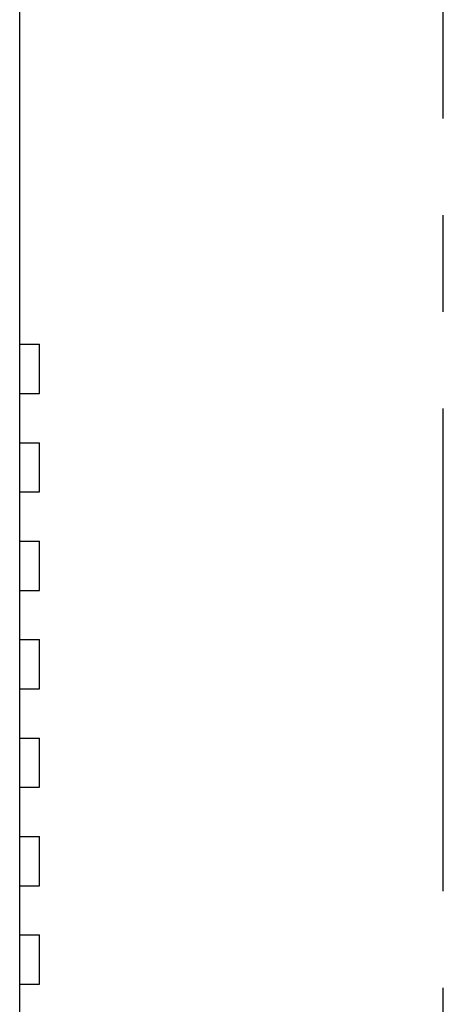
# Model space of a CAD drawing. Extents: x -4 to 1106, y 0 to 693.
# Tile 11 of 26: x 867 to 888, y 236 to 286. Entities that reach past the tile are written whole.
import ezdxf

# ---------------------------------------------------------------- set-up
doc = ezdxf.new("R2010")
doc.units = 0
doc.header["$LTSCALE"] = 65.395
doc.linetypes.add('CENTER', pattern=[0.6, 0.375, -0.075, 0.075, -0.075])
doc.layers.get('0').update_dxf_attribs({"linetype": 'CONTINUOUS'})
doc.layers.add('AXIS', color=7, linetype='CONTINUOUS')

msp = doc.modelspace()

# ---------------------------------------------------------------- linework, layer by layer
at = {"color": 7, "linetype": 'CONTINUOUS'}
for p, q in [((866.679, 176), (866.679, 326.938)), ((866.679, 269.75), (867.679, 269.75)), ((867.679, 267.25), (867.679, 269.75)), ((866.679, 267.25), (867.679, 267.25)), ((866.679, 264.75), (867.679, 264.75)), ((867.679, 262.25), (867.679, 264.75)), ((866.679, 262.25), (867.679, 262.25)), ((866.679, 259.75), (867.679, 259.75)), ((867.679, 257.25), (867.679, 259.75)), ((866.679, 257.25), (867.679, 257.25)), ((866.679, 254.75), (867.679, 254.75)), ((867.679, 252.25), (867.679, 254.75)), ((866.679, 252.25), (867.679, 252.25)), ((866.679, 249.75), (867.679, 249.75)), ((867.679, 247.25), (867.679, 249.75)), ((866.679, 247.25), (867.679, 247.25)), ((866.679, 244.75), (867.679, 244.75)), ((867.679, 242.25), (867.679, 244.75)), ((866.679, 242.25), (867.679, 242.25)), ((866.679, 239.75), (867.679, 239.75)), ((867.679, 237.25), (867.679, 239.75)), ((866.679, 237.25), (867.679, 237.25))]:
    msp.add_line(p, q, dxfattribs=at)
at = {"layer": 'AXIS', "color": 2, "linetype": 'CENTER'}
msp.add_line((888.179, 163.5), (888.179, 472.652), dxfattribs=at)

doc.saveas('drawing.dxf')
